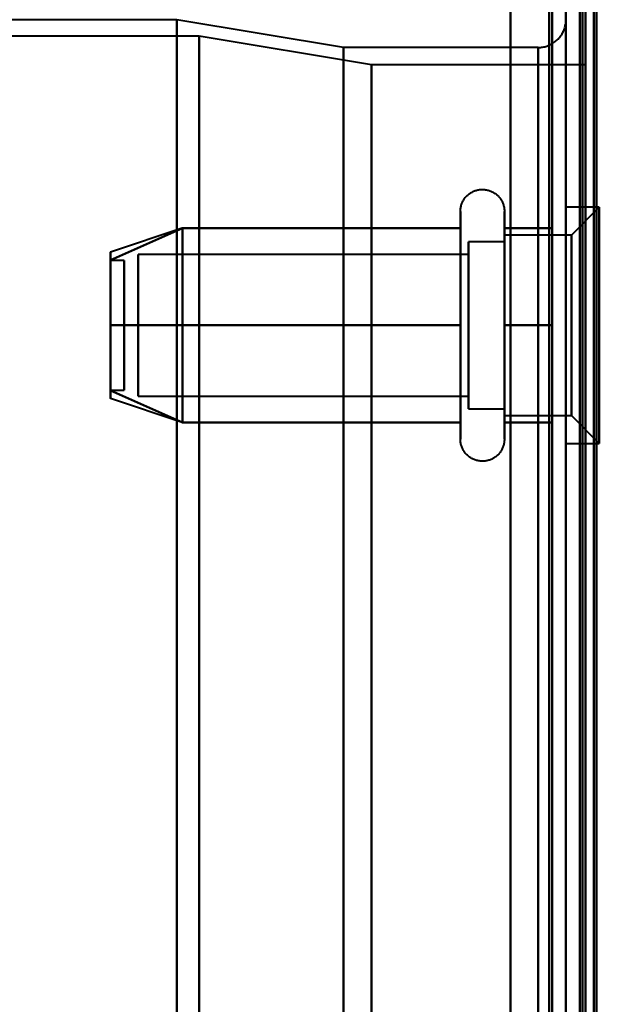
# Model space of a CAD drawing. Header units: millimetres. Extents: x -1087 to 1688, y -120 to 1210.
# Tile 25 of 92: x -725 to -704, y 549 to 584. Entities that reach past the tile are written whole.
import ezdxf

# ---------------------------------------------------------------- set-up
doc = ezdxf.new("R2010")
doc.units = ezdxf.units.MM
doc.layers.add('G-IMPT', color=8, linetype='Continuous', lineweight=40)

# ---------------------------------------------------------------- blocks, each defined once
blk = doc.blocks.new('NEXA 2000 CALQUES_dwg-762145-Arrière')
at = {"layer": 'G-IMPT'}
for p, q in [((-705, 1102.772), (-705, 128.972)), ((-705, 129.472), (-705, 1102.272)), ((-705, 383.372), (-705, 599.372)), ((-705, 599.372), (-705, 383.372)), ((-704.3, 383.372), (-704.3, 599.372)), ((-704.3, 599.372), (-704.3, 383.372)), ((-719, 584.372), (-739.5, 584.372)), ((-713, 583.372), (-719, 584.372)), ((-719, 383.372), (-719, 584.372)), ((-719, 584.372), (-719, 383.372)), ((-705.5, 584.372), (-705.5, 383.372)), ((-705.5, 383.372), (-705.5, 584.372)), ((-705, 584.372), (-705, 383.372)), ((-705, 584.372), (-705, 182.372)), ((-705, 383.372), (-705, 584.372)), ((-718.198, 583.781), (-759.773, 583.781)), ((-711.99, 582.746), (-718.198, 583.781)), ((-718.198, 383.372), (-718.198, 583.781)), ((-718.198, 583.781), (-718.198, 383.372)), ((-706, 583.372), (-713, 583.372)), ((-713, 383.372), (-713, 583.372)), ((-713, 583.372), (-713, 383.372)), ((-706, 583.372), (-706, 383.372)), ((-706, 383.372), (-706, 583.372)), ((-706, 183.372), (-706, 583.372)), ((-704.3, 582.746), (-711.99, 582.746)), ((-711.99, 383.372), (-711.99, 582.746)), ((-711.99, 383.372), (-711.99, 582.746)), ((-711.99, 582.746), (-711.99, 383.372)), ((-711.99, 582.746), (-711.99, 383.372)), ((-704.3, 383.372), (-704.3, 582.746)), ((-704.3, 582.746), (-704.3, 183.998)), ((-704.3, 582.746), (-704.3, 183.998)), ((-708.796, 569.822), (-708.796, 577.472)), ((-708.796, 569.822), (-708.796, 577.472)), ((-707.215, 577.472), (-707.215, 569.822)), ((-707.215, 577.472), (-707.215, 569.822)), ((-703.8, 577.622), (-705, 577.622)), ((-703.8, 577.622), (-705, 577.622)), ((-705, 569.692), (-705, 577.622)), ((-705, 569.692), (-705, 577.622)), ((-705, 577.622), (-705, 569.692)), ((-705, 577.622), (-705, 569.692)), ((-703.8, 577.622), (-704.8, 576.622)), ((-703.8, 577.622), (-704.8, 576.622)), ((-703.8, 569.692), (-703.8, 577.622)), ((-703.8, 569.692), (-703.8, 577.622)), ((-703.8, 577.622), (-703.8, 569.692)), ((-703.8, 577.622), (-703.8, 569.692)), ((-708.796, 571.322), (-708.796, 576.923)), ((-708.796, 571.322), (-708.796, 576.923)), ((-707.215, 576.923), (-707.215, 571.322)), ((-707.215, 576.923), (-707.215, 571.322)), ((-705, 569.122), (-705, 577.053)), ((-705, 569.122), (-705, 577.053)), ((-705, 577.053), (-705, 569.122)), ((-705, 577.053), (-705, 569.122)), ((-703.8, 569.122), (-703.8, 577.053)), ((-703.8, 569.122), (-703.8, 577.053)), ((-703.8, 577.053), (-703.8, 569.122)), ((-703.8, 577.053), (-703.8, 569.122)), ((-718.811, 576.867), (-721.389, 576.008)), ((-718.811, 576.867), (-721.389, 576.008)), ((-704.8, 576.622), (-707.215, 576.622)), ((-704.8, 576.622), (-707.215, 576.622)), ((-707.215, 571.747), (-707.215, 576.622)), ((-707.215, 571.747), (-707.215, 576.622)), ((-707.215, 576.622), (-707.215, 570.558)), ((-707.215, 576.622), (-707.215, 570.558)), ((-704.8, 570.558), (-704.8, 576.622)), ((-704.8, 570.558), (-704.8, 576.622)), ((-704.8, 576.622), (-704.8, 570.558)), ((-704.8, 576.622), (-704.8, 570.558)), ((-707.215, 576.372), (-708.5, 576.372)), ((-707.215, 576.372), (-708.5, 576.372)), ((-708.5, 570.774), (-708.5, 576.372)), ((-708.5, 570.774), (-708.5, 576.372)), ((-708.5, 576.372), (-708.5, 571.872)), ((-708.5, 576.372), (-708.5, 571.872)), ((-707.215, 571.872), (-707.215, 576.372)), ((-707.215, 571.872), (-707.215, 576.372)), ((-707.215, 576.372), (-707.215, 571.872)), ((-707.215, 576.372), (-707.215, 571.872)), ((-708.5, 575.921), (-720.389, 575.921)), ((-708.5, 575.921), (-720.389, 575.921)), ((-720.389, 571.165), (-720.389, 575.921)), ((-720.389, 571.165), (-720.389, 575.921)), ((-720.389, 575.921), (-720.389, 571.165)), ((-720.389, 575.921), (-720.389, 571.165)), ((-708.5, 570.372), (-708.5, 575.97)), ((-708.5, 570.372), (-708.5, 575.97)), ((-708.5, 571.165), (-708.5, 575.921)), ((-708.5, 571.165), (-708.5, 575.921)), ((-708.5, 575.921), (-708.5, 571.165)), ((-708.5, 575.921), (-708.5, 571.165)), ((-707.215, 576.187), (-707.215, 571.747)), ((-707.215, 576.187), (-707.215, 571.747)), ((-704.8, 570.122), (-704.8, 576.187)), ((-704.8, 570.122), (-704.8, 576.187)), ((-704.8, 576.187), (-704.8, 570.122)), ((-704.8, 576.187), (-704.8, 570.122)), ((-720.889, 575.702), (-721.389, 575.702)), ((-720.889, 575.702), (-721.389, 575.702)), ((-721.389, 575.702), (-721.389, 571.054)), ((-721.389, 575.702), (-721.389, 571.054)), ((-721.389, 571.054), (-721.389, 575.702)), ((-721.389, 571.054), (-721.389, 575.702)), ((-721.389, 575.691), (-721.389, 571.042)), ((-721.389, 575.691), (-721.389, 571.042)), ((-721.389, 571.042), (-721.389, 575.691)), ((-721.389, 571.042), (-721.389, 575.691)), ((-720.889, 575.702), (-720.889, 571.054)), ((-720.889, 575.702), (-720.889, 571.054)), ((-720.889, 571.054), (-720.889, 575.702)), ((-720.889, 571.054), (-720.889, 575.702)), ((-720.889, 575.691), (-720.889, 571.042)), ((-720.889, 575.691), (-720.889, 571.042)), ((-720.889, 571.042), (-720.889, 575.691)), ((-720.889, 571.042), (-720.889, 575.691)), ((-720.389, 570.824), (-720.389, 575.579)), ((-720.389, 570.824), (-720.389, 575.579)), ((-720.389, 575.579), (-720.389, 570.824)), ((-720.389, 575.579), (-720.389, 570.824)), ((-708.5, 570.824), (-708.5, 575.579)), ((-708.5, 570.824), (-708.5, 575.579)), ((-708.5, 575.579), (-708.5, 570.824)), ((-708.5, 575.579), (-708.5, 570.824)), ((-708.5, 574.872), (-708.5, 570.774)), ((-708.5, 574.872), (-708.5, 570.774)), ((-707.215, 570.122), (-707.215, 574.997)), ((-707.215, 570.122), (-707.215, 574.997)), ((-707.215, 570.372), (-707.215, 574.872)), ((-707.215, 570.372), (-707.215, 574.872)), ((-707.215, 574.872), (-707.215, 570.372)), ((-707.215, 574.872), (-707.215, 570.372)), ((-708.5, 571.872), (-708.5, 570.372)), ((-708.5, 571.872), (-708.5, 570.372)), ((-707.215, 571.747), (-707.215, 570.122)), ((-707.215, 571.747), (-707.215, 570.122)), ((-708.796, 569.272), (-708.796, 571.322)), ((-708.796, 569.272), (-708.796, 571.322)), ((-707.215, 571.322), (-707.215, 569.272)), ((-707.215, 571.322), (-707.215, 569.272)), ((-721.389, 571.042), (-720.889, 571.042)), ((-721.389, 571.042), (-720.889, 571.042)), ((-718.811, 569.877), (-721.389, 570.737)), ((-718.811, 569.877), (-721.389, 570.737)), ((-720.389, 570.824), (-708.5, 570.824)), ((-720.389, 570.824), (-708.5, 570.824)), ((-708.5, 570.372), (-707.215, 570.372)), ((-708.5, 570.372), (-707.215, 570.372)), ((-707.215, 570.122), (-704.8, 570.122)), ((-707.215, 570.122), (-704.8, 570.122)), ((-704.8, 570.122), (-703.8, 569.122)), ((-704.8, 570.122), (-703.8, 569.122)), ((-705, 569.122), (-703.8, 569.122)), ((-705, 569.122), (-703.8, 569.122))]:
    blk.add_line(p, q, dxfattribs=at)
at = {"layer": 'G-IMPT', "flags": 128}
for points in [[(-707, 1102.772), (-707, 859.322), (-707, 615.872), (-707, 372.422), (-707, 128.972)], [(-707, 128.972), (-707, 372.422), (-707, 615.872), (-707, 859.322), (-707, 1102.772)], [(-707, 128.972), (-707, 372.422), (-707, 615.872), (-707, 859.322), (-707, 1102.772)], [(-707, 1102.772), (-707, 859.322), (-707, 615.872), (-707, 372.422), (-707, 128.972)], [(-705, 1102.772), (-705, 859.322), (-705, 615.872), (-705, 372.422), (-705, 128.972)], [(-705, 128.972), (-705, 372.422), (-705, 615.872), (-705, 859.322), (-705, 1102.772)], [(-704.5, 1102.772), (-704.5, 859.322), (-704.5, 615.872), (-704.5, 372.422), (-704.5, 128.972)], [(-704.4, 128.972), (-704.4, 372.422), (-704.4, 615.872), (-704.4, 859.322), (-704.4, 1102.772)], [(-704.4, 1102.772), (-704.4, 859.322), (-704.4, 615.872), (-704.4, 372.422), (-704.4, 128.972)], [(-704.4, 128.972), (-704.4, 372.422), (-704.4, 615.872), (-704.4, 859.322), (-704.4, 1102.772)], [(-707, 1102.272), (-707, 859.072), (-707, 615.872), (-707, 372.672), (-707, 129.472)], [(-707, 129.472), (-707, 372.672), (-707, 615.872), (-707, 859.072), (-707, 1102.272)], [(-707, 1102.272), (-707, 859.072), (-707, 615.872), (-707, 372.672), (-707, 129.472)], [(-707, 129.472), (-707, 372.672), (-707, 615.872), (-707, 859.072), (-707, 1102.272)], [(-705.6, 129.472), (-705.6, 372.672), (-705.6, 615.872), (-705.6, 859.072), (-705.6, 1102.272)], [(-705.6, 1102.272), (-705.6, 859.072), (-705.6, 615.872), (-705.6, 372.672), (-705.6, 129.472)], [(-705.6, 1102.272), (-705.6, 859.072), (-705.6, 615.872), (-705.6, 372.672), (-705.6, 129.472)], [(-705.6, 129.472), (-705.6, 372.672), (-705.6, 615.872), (-705.6, 859.072), (-705.6, 1102.272)], [(-705.6, 1102.272), (-705.6, 859.072), (-705.6, 615.872), (-705.6, 372.672), (-705.6, 129.472)], [(-705.6, 129.472), (-705.6, 372.672), (-705.6, 615.872), (-705.6, 859.072), (-705.6, 1102.272)], [(-705.5, 129.472), (-705.5, 372.672), (-705.5, 615.872), (-705.5, 859.072), (-705.5, 1102.272)], [(-705.5, 1102.272), (-705.5, 859.072), (-705.5, 615.872), (-705.5, 372.672), (-705.5, 129.472)], [(-705, 129.472), (-705, 372.672), (-705, 615.872), (-705, 859.072), (-705, 1102.272)], [(-705, 1102.272), (-705, 859.072), (-705, 615.872), (-705, 372.672), (-705, 129.472)], [(-705, 129.472), (-705, 372.672), (-705, 615.872), (-705, 859.072), (-705, 1102.272)], [(-705, 1102.272), (-705, 867.047), (-705, 631.822), (-705, 396.597), (-705, 161.372)], [(-705, 161.372), (-705, 396.597), (-705, 631.822), (-705, 867.047), (-705, 1102.272)], [(-705, 1102.272), (-705, 859.072), (-705, 615.872), (-705, 372.672), (-705, 129.472)], [(-704.5, 129.472), (-704.5, 372.672), (-704.5, 615.872), (-704.5, 859.072), (-704.5, 1102.272)], [(-704.5, 1102.272), (-704.5, 859.072), (-704.5, 615.872), (-704.5, 372.672), (-704.5, 129.472)], [(-704.5, 129.472), (-704.5, 372.672), (-704.5, 615.872), (-704.5, 859.072), (-704.5, 1102.272)], [(-704.5, 1102.272), (-704.5, 859.072), (-704.5, 615.872), (-704.5, 372.672), (-704.5, 129.472)], [(-704.5, 129.472), (-704.5, 372.672), (-704.5, 615.872), (-704.5, 859.072), (-704.5, 1102.272)], [(-704.5, 1102.272), (-704.5, 859.072), (-704.5, 615.872), (-704.5, 372.672), (-704.5, 129.472)], [(-704, 1102.372), (-704, 859.122), (-704, 615.872), (-704, 372.622), (-704, 129.372)], [(-704, 129.372), (-704, 372.622), (-704, 615.872), (-704, 859.122), (-704, 1102.372)], [(-704, 1102.272), (-704, 859.072), (-704, 615.872), (-704, 372.672), (-704, 129.472)], [(-704, 129.472), (-704, 372.672), (-704, 615.872), (-704, 859.072), (-704, 1102.272)], [(-703.9, 161.372), (-703.9, 396.597), (-703.9, 631.822), (-703.9, 867.047), (-703.9, 1102.272)], [(-703.9, 1102.272), (-703.9, 867.047), (-703.9, 631.822), (-703.9, 396.597), (-703.9, 161.372)], [(-706, 583.372), (-705.96, 583.373), (-705.92, 583.376), (-705.88, 583.379), (-705.841, 583.385), (-705.801, 583.392), (-705.762, 583.401), (-705.724, 583.411), (-705.685, 583.423), (-705.648, 583.436), (-705.611, 583.451), (-705.574, 583.468), (-705.538, 583.485), (-705.503, 583.504), (-705.469, 583.525), (-705.435, 583.547), (-705.403, 583.57), (-705.371, 583.595), (-705.341, 583.62), (-705.311, 583.647), (-705.283, 583.676), (-705.255, 583.705), (-705.229, 583.735), (-705.204, 583.766), (-705.181, 583.799), (-705.159, 583.832), (-705.138, 583.866), (-705.118, 583.901), (-705.1, 583.937), (-705.083, 583.973), (-705.068, 584.01), (-705.054, 584.048), (-705.042, 584.086), (-705.031, 584.124), (-705.022, 584.163), (-705.015, 584.202), (-705.009, 584.242), (-705.004, 584.282), (-705.001, 584.322), (-705, 584.362), (-705, 584.372)], [(-708.796, 577.472), (-708.795, 577.504), (-708.793, 577.535), (-708.79, 577.567), (-708.786, 577.598), (-708.78, 577.629), (-708.773, 577.66), (-708.765, 577.691), (-708.756, 577.721), (-708.745, 577.751), (-708.733, 577.78), (-708.72, 577.809), (-708.706, 577.837), (-708.691, 577.865), (-708.675, 577.892), (-708.658, 577.919), (-708.639, 577.944), (-708.62, 577.969), (-708.6, 577.993), (-708.578, 578.017), (-708.556, 578.039), (-708.533, 578.061), (-708.509, 578.082), (-708.484, 578.101), (-708.459, 578.12), (-708.432, 578.137), (-708.405, 578.154), (-708.378, 578.169), (-708.35, 578.184), (-708.321, 578.197), (-708.292, 578.209), (-708.262, 578.22), (-708.232, 578.23), (-708.201, 578.238), (-708.171, 578.245), (-708.14, 578.251), (-708.108, 578.256), (-708.077, 578.259), (-708.045, 578.262), (-708.014, 578.263), (-707.982, 578.262), (-707.951, 578.261), (-707.919, 578.258), (-707.888, 578.254), (-707.857, 578.249), (-707.826, 578.242), (-707.795, 578.234), (-707.765, 578.225), (-707.735, 578.215), (-707.705, 578.204), (-707.676, 578.191), (-707.648, 578.177), (-707.62, 578.162), (-707.593, 578.146), (-707.566, 578.129), (-707.54, 578.111), (-707.515, 578.092), (-707.491, 578.072), (-707.467, 578.051), (-707.444, 578.029), (-707.422, 578.006), (-707.402, 577.982), (-707.382, 577.958), (-707.363, 577.933), (-707.345, 577.907), (-707.328, 577.88), (-707.312, 577.852), (-707.298, 577.824), (-707.284, 577.796), (-707.272, 577.767), (-707.261, 577.737), (-707.251, 577.707), (-707.242, 577.677), (-707.234, 577.646), (-707.228, 577.615), (-707.223, 577.584), (-707.219, 577.552), (-707.216, 577.521), (-707.215, 577.489), (-707.215, 577.472)], [(-708.796, 577.472), (-708.795, 577.504), (-708.793, 577.535), (-708.79, 577.567), (-708.786, 577.598), (-708.78, 577.629), (-708.773, 577.66), (-708.765, 577.691), (-708.756, 577.721), (-708.745, 577.751), (-708.733, 577.78), (-708.72, 577.809), (-708.706, 577.837), (-708.691, 577.865), (-708.675, 577.892), (-708.658, 577.919), (-708.639, 577.944), (-708.62, 577.969), (-708.6, 577.993), (-708.578, 578.017), (-708.556, 578.039), (-708.533, 578.061), (-708.509, 578.082), (-708.484, 578.101), (-708.459, 578.12), (-708.432, 578.137), (-708.405, 578.154), (-708.378, 578.169), (-708.35, 578.184), (-708.321, 578.197), (-708.292, 578.209), (-708.262, 578.22), (-708.232, 578.23), (-708.201, 578.238), (-708.171, 578.245), (-708.14, 578.251), (-708.108, 578.256), (-708.077, 578.259), (-708.045, 578.262), (-708.014, 578.263), (-707.982, 578.262), (-707.951, 578.261), (-707.919, 578.258), (-707.888, 578.254), (-707.857, 578.249), (-707.826, 578.242), (-707.795, 578.234), (-707.765, 578.225), (-707.735, 578.215), (-707.705, 578.204), (-707.676, 578.191), (-707.648, 578.177), (-707.62, 578.162), (-707.593, 578.146), (-707.566, 578.129), (-707.54, 578.111), (-707.515, 578.092), (-707.491, 578.072), (-707.467, 578.051), (-707.444, 578.029), (-707.422, 578.006), (-707.402, 577.982), (-707.382, 577.958), (-707.363, 577.933), (-707.345, 577.907), (-707.328, 577.88), (-707.312, 577.852), (-707.298, 577.824), (-707.284, 577.796), (-707.272, 577.767), (-707.261, 577.737), (-707.251, 577.707), (-707.242, 577.677), (-707.234, 577.646), (-707.228, 577.615), (-707.223, 577.584), (-707.219, 577.552), (-707.216, 577.521), (-707.215, 577.489), (-707.215, 577.472)], [(-708.796, 577.472), (-708.796, 577.469), (-708.796, 577.459), (-708.796, 577.443), (-708.796, 577.42), (-708.796, 577.391), (-708.796, 577.355), (-708.796, 577.313), (-708.796, 577.264), (-708.796, 577.209), (-708.796, 577.149), (-708.796, 577.082), (-708.796, 577.009), (-708.796, 576.93), (-708.796, 576.923)], [(-708.796, 569.822), (-708.796, 569.906), (-708.796, 569.997), (-708.796, 570.093), (-708.796, 570.194), (-708.796, 570.3), (-708.796, 570.411), (-708.796, 570.526), (-708.796, 570.647), (-708.796, 570.771), (-708.796, 570.9), (-708.796, 571.033), (-708.796, 571.169), (-708.796, 571.31), (-708.796, 571.453), (-708.796, 571.599), (-708.796, 571.749), (-708.796, 571.9), (-708.796, 572.055), (-708.796, 572.211), (-708.796, 572.369), (-708.796, 572.529), (-708.796, 572.69), (-708.796, 572.852), (-708.796, 573.015), (-708.796, 573.179), (-708.796, 573.343), (-708.796, 573.507), (-708.796, 573.671), (-708.796, 573.834), (-708.796, 573.996), (-708.796, 574.158), (-708.796, 574.318), (-708.796, 574.477), (-708.796, 574.634), (-708.796, 574.789), (-708.796, 574.942), (-708.796, 575.092), (-708.796, 575.239), (-708.796, 575.384), (-708.796, 575.525), (-708.796, 575.663), (-708.796, 575.797), (-708.796, 575.927), (-708.796, 576.054), (-708.796, 576.175), (-708.796, 576.293), (-708.796, 576.406), (-708.796, 576.513), (-708.796, 576.616), (-708.796, 576.714), (-708.796, 576.806), (-708.796, 576.893), (-708.796, 576.974), (-708.796, 577.05), (-708.796, 577.119), (-708.796, 577.183), (-708.796, 577.24), (-708.796, 577.292), (-708.796, 577.337), (-708.796, 577.375), (-708.796, 577.408), (-708.796, 577.433), (-708.796, 577.453), (-708.796, 577.465), (-708.796, 577.472), (-708.796, 577.472)], [(-708.796, 577.472), (-708.796, 577.469), (-708.796, 577.459), (-708.796, 577.443), (-708.796, 577.42), (-708.796, 577.391), (-708.796, 577.355), (-708.796, 577.313), (-708.796, 577.264), (-708.796, 577.209), (-708.796, 577.149), (-708.796, 577.082), (-708.796, 577.009), (-708.796, 576.93), (-708.796, 576.923)], [(-708.796, 569.822), (-708.796, 569.906), (-708.796, 569.997), (-708.796, 570.093), (-708.796, 570.194), (-708.796, 570.3), (-708.796, 570.411), (-708.796, 570.526), (-708.796, 570.647), (-708.796, 570.771), (-708.796, 570.9), (-708.796, 571.033), (-708.796, 571.169), (-708.796, 571.31), (-708.796, 571.453), (-708.796, 571.599), (-708.796, 571.749), (-708.796, 571.9), (-708.796, 572.055), (-708.796, 572.211), (-708.796, 572.369), (-708.796, 572.529), (-708.796, 572.69), (-708.796, 572.852), (-708.796, 573.015), (-708.796, 573.179), (-708.796, 573.343), (-708.796, 573.507), (-708.796, 573.671), (-708.796, 573.834), (-708.796, 573.996), (-708.796, 574.158), (-708.796, 574.318), (-708.796, 574.477), (-708.796, 574.634), (-708.796, 574.789), (-708.796, 574.942), (-708.796, 575.092), (-708.796, 575.239), (-708.796, 575.384), (-708.796, 575.525), (-708.796, 575.663), (-708.796, 575.797), (-708.796, 575.927), (-708.796, 576.054), (-708.796, 576.175), (-708.796, 576.293), (-708.796, 576.406), (-708.796, 576.513), (-708.796, 576.616), (-708.796, 576.714), (-708.796, 576.806), (-708.796, 576.893), (-708.796, 576.974), (-708.796, 577.05), (-708.796, 577.119), (-708.796, 577.183), (-708.796, 577.24), (-708.796, 577.292), (-708.796, 577.337), (-708.796, 577.375), (-708.796, 577.408), (-708.796, 577.433), (-708.796, 577.453), (-708.796, 577.465), (-708.796, 577.472), (-708.796, 577.472)], [(-707.215, 577.472), (-707.215, 577.469), (-707.215, 577.459), (-707.215, 577.443), (-707.215, 577.42), (-707.215, 577.391), (-707.215, 577.355), (-707.215, 577.313), (-707.215, 577.264), (-707.215, 577.209), (-707.215, 577.149), (-707.215, 577.082), (-707.215, 577.009), (-707.215, 576.93), (-707.215, 576.846), (-707.215, 576.756), (-707.215, 576.661), (-707.215, 576.56), (-707.215, 576.455), (-707.215, 576.344), (-707.215, 576.229), (-707.215, 576.109), (-707.215, 575.985), (-707.215, 575.856), (-707.215, 575.724), (-707.215, 575.588), (-707.215, 575.448), (-707.215, 575.305), (-707.215, 575.159), (-707.215, 575.01), (-707.215, 574.858), (-707.215, 574.704), (-707.215, 574.548), (-707.215, 574.39), (-707.215, 574.23), (-707.215, 574.069), (-707.215, 573.907), (-707.215, 573.744), (-707.215, 573.58), (-707.215, 573.417), (-707.215, 573.253), (-707.215, 573.089), (-707.215, 572.925), (-707.215, 572.763), (-707.215, 572.601), (-707.215, 572.441), (-707.215, 572.282), (-707.215, 572.125), (-707.215, 571.969), (-707.215, 571.817), (-707.215, 571.666), (-707.215, 571.518), (-707.215, 571.374), (-707.215, 571.232), (-707.215, 571.094), (-707.215, 570.959), (-707.215, 570.829), (-707.215, 570.702), (-707.215, 570.58), (-707.215, 570.462), (-707.215, 570.349), (-707.215, 570.241), (-707.215, 570.137), (-707.215, 570.039), (-707.215, 569.946), (-707.215, 569.859), (-707.215, 569.822)], [(-707.215, 576.923), (-707.215, 577.002), (-707.215, 577.075), (-707.215, 577.143), (-707.215, 577.204), (-707.215, 577.26), (-707.215, 577.309), (-707.215, 577.351), (-707.215, 577.388), (-707.215, 577.418), (-707.215, 577.441), (-707.215, 577.458), (-707.215, 577.468), (-707.215, 577.472)], [(-707.215, 577.472), (-707.215, 577.469), (-707.215, 577.459), (-707.215, 577.443), (-707.215, 577.42), (-707.215, 577.391), (-707.215, 577.355), (-707.215, 577.313), (-707.215, 577.264), (-707.215, 577.209), (-707.215, 577.149), (-707.215, 577.082), (-707.215, 577.009), (-707.215, 576.93), (-707.215, 576.846), (-707.215, 576.756), (-707.215, 576.661), (-707.215, 576.56), (-707.215, 576.455), (-707.215, 576.344), (-707.215, 576.229), (-707.215, 576.109), (-707.215, 575.985), (-707.215, 575.856), (-707.215, 575.724), (-707.215, 575.588), (-707.215, 575.448), (-707.215, 575.305), (-707.215, 575.159), (-707.215, 575.01), (-707.215, 574.858), (-707.215, 574.704), (-707.215, 574.548), (-707.215, 574.39), (-707.215, 574.23), (-707.215, 574.069), (-707.215, 573.907), (-707.215, 573.744), (-707.215, 573.58), (-707.215, 573.417), (-707.215, 573.253), (-707.215, 573.089), (-707.215, 572.925), (-707.215, 572.763), (-707.215, 572.601), (-707.215, 572.441), (-707.215, 572.282), (-707.215, 572.125), (-707.215, 571.969), (-707.215, 571.817), (-707.215, 571.666), (-707.215, 571.518), (-707.215, 571.374), (-707.215, 571.232), (-707.215, 571.094), (-707.215, 570.959), (-707.215, 570.829), (-707.215, 570.702), (-707.215, 570.58), (-707.215, 570.462), (-707.215, 570.349), (-707.215, 570.241), (-707.215, 570.137), (-707.215, 570.039), (-707.215, 569.946), (-707.215, 569.859), (-707.215, 569.822)], [(-707.215, 576.923), (-707.215, 577.002), (-707.215, 577.075), (-707.215, 577.143), (-707.215, 577.204), (-707.215, 577.26), (-707.215, 577.309), (-707.215, 577.351), (-707.215, 577.388), (-707.215, 577.418), (-707.215, 577.441), (-707.215, 577.458), (-707.215, 577.468), (-707.215, 577.472)], [(-708.796, 576.923), (-708.796, 576.838), (-708.796, 576.748), (-708.796, 576.652), (-708.796, 576.551), (-708.796, 576.445), (-708.796, 576.334), (-708.796, 576.218), (-708.796, 576.098), (-708.796, 575.973), (-708.796, 575.844), (-708.796, 575.712), (-708.796, 575.575), (-708.796, 575.435), (-708.796, 575.292), (-708.796, 575.145), (-708.796, 574.996), (-708.796, 574.844), (-708.796, 574.69), (-708.796, 574.534), (-708.796, 574.376), (-708.796, 574.216), (-708.796, 574.055), (-708.796, 573.892), (-708.796, 573.729), (-708.796, 573.566), (-708.796, 573.402), (-708.796, 573.238), (-708.796, 573.074), (-708.796, 572.911), (-708.796, 572.748), (-708.796, 572.587), (-708.796, 572.426), (-708.796, 572.268), (-708.796, 572.111), (-708.796, 571.956), (-708.796, 571.803), (-708.796, 571.653), (-708.796, 571.505), (-708.796, 571.361), (-708.796, 571.219), (-708.796, 571.082), (-708.796, 570.948), (-708.796, 570.817), (-708.796, 570.691), (-708.796, 570.569), (-708.796, 570.452), (-708.796, 570.339), (-708.796, 570.231), (-708.796, 570.128), (-708.796, 570.031), (-708.796, 569.938), (-708.796, 569.851), (-708.796, 569.77), (-708.796, 569.695), (-708.796, 569.625), (-708.796, 569.562), (-708.796, 569.504), (-708.796, 569.453), (-708.796, 569.408), (-708.796, 569.369), (-708.796, 569.337), (-708.796, 569.311), (-708.796, 569.292), (-708.796, 569.279), (-708.796, 569.273), (-708.796, 569.272)], [(-708.796, 576.923), (-708.796, 576.838), (-708.796, 576.748), (-708.796, 576.652), (-708.796, 576.551), (-708.796, 576.445), (-708.796, 576.334), (-708.796, 576.218), (-708.796, 576.098), (-708.796, 575.973), (-708.796, 575.844), (-708.796, 575.712), (-708.796, 575.575), (-708.796, 575.435), (-708.796, 575.292), (-708.796, 575.145), (-708.796, 574.996), (-708.796, 574.844), (-708.796, 574.69), (-708.796, 574.534), (-708.796, 574.376), (-708.796, 574.216), (-708.796, 574.055), (-708.796, 573.892), (-708.796, 573.729), (-708.796, 573.566), (-708.796, 573.402), (-708.796, 573.238), (-708.796, 573.074), (-708.796, 572.911), (-708.796, 572.748), (-708.796, 572.587), (-708.796, 572.426), (-708.796, 572.268), (-708.796, 572.111), (-708.796, 571.956), (-708.796, 571.803), (-708.796, 571.653), (-708.796, 571.505), (-708.796, 571.361), (-708.796, 571.219), (-708.796, 571.082), (-708.796, 570.948), (-708.796, 570.817), (-708.796, 570.691), (-708.796, 570.569), (-708.796, 570.452), (-708.796, 570.339), (-708.796, 570.231), (-708.796, 570.128), (-708.796, 570.031), (-708.796, 569.938), (-708.796, 569.851), (-708.796, 569.77), (-708.796, 569.695), (-708.796, 569.625), (-708.796, 569.562), (-708.796, 569.504), (-708.796, 569.453), (-708.796, 569.408), (-708.796, 569.369), (-708.796, 569.337), (-708.796, 569.311), (-708.796, 569.292), (-708.796, 569.279), (-708.796, 569.273), (-708.796, 569.272)], [(-707.215, 569.272), (-707.215, 569.276), (-707.215, 569.285), (-707.215, 569.302), (-707.215, 569.325), (-707.215, 569.354), (-707.215, 569.39), (-707.215, 569.432), (-707.215, 569.48), (-707.215, 569.535), (-707.215, 569.596), (-707.215, 569.663), (-707.215, 569.736), (-707.215, 569.814), (-707.215, 569.899), (-707.215, 569.988), (-707.215, 570.084), (-707.215, 570.184), (-707.215, 570.29), (-707.215, 570.4), (-707.215, 570.516), (-707.215, 570.636), (-707.215, 570.76), (-707.215, 570.888), (-707.215, 571.021), (-707.215, 571.157), (-707.215, 571.297), (-707.215, 571.44), (-707.215, 571.586), (-707.215, 571.735), (-707.215, 571.887), (-707.215, 572.041), (-707.215, 572.197), (-707.215, 572.355), (-707.215, 572.514), (-707.215, 572.675), (-707.215, 572.838), (-707.215, 573.001), (-707.215, 573.164), (-707.215, 573.328), (-707.215, 573.492), (-707.215, 573.656), (-707.215, 573.819), (-707.215, 573.982), (-707.215, 574.143), (-707.215, 574.304), (-707.215, 574.463), (-707.215, 574.62), (-707.215, 574.775), (-707.215, 574.928), (-707.215, 575.079), (-707.215, 575.226), (-707.215, 575.371), (-707.215, 575.513), (-707.215, 575.651), (-707.215, 575.785), (-707.215, 575.916), (-707.215, 576.042), (-707.215, 576.165), (-707.215, 576.282), (-707.215, 576.396), (-707.215, 576.504), (-707.215, 576.607), (-707.215, 576.705), (-707.215, 576.798), (-707.215, 576.886), (-707.215, 576.923)], [(-707.215, 569.272), (-707.215, 569.276), (-707.215, 569.285), (-707.215, 569.302), (-707.215, 569.325), (-707.215, 569.354), (-707.215, 569.39), (-707.215, 569.432), (-707.215, 569.48), (-707.215, 569.535), (-707.215, 569.596), (-707.215, 569.663), (-707.215, 569.736), (-707.215, 569.814), (-707.215, 569.899), (-707.215, 569.988), (-707.215, 570.084), (-707.215, 570.184), (-707.215, 570.29), (-707.215, 570.4), (-707.215, 570.516), (-707.215, 570.636), (-707.215, 570.76), (-707.215, 570.888), (-707.215, 571.021), (-707.215, 571.157), (-707.215, 571.297), (-707.215, 571.44), (-707.215, 571.586), (-707.215, 571.735), (-707.215, 571.887), (-707.215, 572.041), (-707.215, 572.197), (-707.215, 572.355), (-707.215, 572.514), (-707.215, 572.675), (-707.215, 572.838), (-707.215, 573.001), (-707.215, 573.164), (-707.215, 573.328), (-707.215, 573.492), (-707.215, 573.656), (-707.215, 573.819), (-707.215, 573.982), (-707.215, 574.143), (-707.215, 574.304), (-707.215, 574.463), (-707.215, 574.62), (-707.215, 574.775), (-707.215, 574.928), (-707.215, 575.079), (-707.215, 575.226), (-707.215, 575.371), (-707.215, 575.513), (-707.215, 575.651), (-707.215, 575.785), (-707.215, 575.916), (-707.215, 576.042), (-707.215, 576.165), (-707.215, 576.282), (-707.215, 576.396), (-707.215, 576.504), (-707.215, 576.607), (-707.215, 576.705), (-707.215, 576.798), (-707.215, 576.886), (-707.215, 576.923)], [(-718.796, 576.872), (-719.444, 576.584), (-720.092, 576.295), (-720.741, 576.007), (-721.389, 575.718)], [(-721.389, 575.718), (-720.741, 576.007), (-720.092, 576.295), (-719.444, 576.584), (-718.796, 576.872)], [(-718.796, 576.872), (-719.444, 576.584), (-720.092, 576.295), (-720.741, 576.007), (-721.389, 575.718)], [(-721.389, 575.718), (-720.741, 576.007), (-720.092, 576.295), (-719.444, 576.584), (-718.796, 576.872)], [(-718.796, 576.872), (-719.444, 576.584), (-720.092, 576.295), (-720.741, 576.007), (-721.389, 575.718)], [(-721.389, 575.718), (-720.741, 576.007), (-720.092, 576.295), (-719.444, 576.584), (-718.796, 576.872)], [(-718.796, 576.872), (-719.444, 576.584), (-720.092, 576.295), (-720.741, 576.007), (-721.389, 575.718)], [(-721.389, 575.718), (-720.741, 576.007), (-720.092, 576.295), (-719.444, 576.584), (-718.796, 576.872)], [(-718.796, 573.372), (-718.796, 574.247), (-718.796, 575.122), (-718.796, 575.997), (-718.796, 576.872)], [(-718.796, 576.872), (-718.796, 575.997), (-718.796, 575.122), (-718.796, 574.247), (-718.796, 573.372)], [(-718.796, 573.372), (-718.796, 574.247), (-718.796, 575.122), (-718.796, 575.997), (-718.796, 576.872)], [(-718.796, 576.872), (-718.796, 575.997), (-718.796, 575.122), (-718.796, 574.247), (-718.796, 573.372)], [(-718.796, 576.872), (-718.796, 575.997), (-718.796, 575.122), (-718.796, 574.247), (-718.796, 573.372)], [(-708.796, 576.872), (-711.296, 576.872), (-713.796, 576.872), (-716.296, 576.872), (-718.796, 576.872)], [(-718.796, 576.872), (-716.296, 576.872), (-713.796, 576.872), (-711.296, 576.872), (-708.796, 576.872)], [(-708.796, 576.872), (-711.296, 576.872), (-713.796, 576.872), (-716.296, 576.872), (-718.796, 576.872)], [(-718.796, 573.372), (-718.796, 574.247), (-718.796, 575.122), (-718.796, 575.997), (-718.796, 576.872)], [(-718.796, 576.872), (-716.296, 576.872), (-713.796, 576.872), (-711.296, 576.872), (-708.796, 576.872)], [(-718.796, 576.872), (-718.796, 575.997), (-718.796, 575.122), (-718.796, 574.247), (-718.796, 573.372)], [(-708.796, 576.872), (-711.296, 576.872), (-713.796, 576.872), (-716.296, 576.872), (-718.796, 576.872)], [(-718.796, 576.872), (-716.296, 576.872), (-713.796, 576.872), (-711.296, 576.872), (-708.796, 576.872)], [(-708.796, 576.872), (-711.296, 576.872), (-713.796, 576.872), (-716.296, 576.872), (-718.796, 576.872)], [(-718.796, 573.372), (-718.796, 574.247), (-718.796, 575.122), (-718.796, 575.997), (-718.796, 576.872)], [(-718.796, 576.872), (-716.296, 576.872), (-713.796, 576.872), (-711.296, 576.872), (-708.796, 576.872)], [(-708.796, 573.372), (-708.796, 574.247), (-708.796, 575.122), (-708.796, 575.997), (-708.796, 576.872)], [(-708.796, 576.872), (-708.796, 575.997), (-708.796, 575.122), (-708.796, 574.247), (-708.796, 573.372)], [(-708.796, 573.372), (-708.796, 574.247), (-708.796, 575.122), (-708.796, 575.997), (-708.796, 576.872)], [(-708.796, 576.872), (-708.796, 575.997), (-708.796, 575.122), (-708.796, 574.247), (-708.796, 573.372)], [(-705.5, 576.872), (-705.929, 576.872), (-706.357, 576.872), (-706.786, 576.872), (-707.215, 576.872)], [(-707.215, 576.872), (-707.215, 575.997), (-707.215, 575.122), (-707.215, 574.247), (-707.215, 573.372)], [(-705.5, 576.872), (-705.929, 576.872), (-706.357, 576.872), (-706.786, 576.872), (-707.215, 576.872)], [(-707.215, 576.872), (-706.786, 576.872), (-706.357, 576.872), (-705.929, 576.872), (-705.5, 576.872)], [(-707.215, 573.372), (-707.215, 574.247), (-707.215, 575.122), (-707.215, 575.997), (-707.215, 576.872)], [(-707.215, 576.872), (-706.786, 576.872), (-706.357, 576.872), (-705.929, 576.872), (-705.5, 576.872)], [(-705.5, 576.872), (-705.929, 576.872), (-706.357, 576.872), (-706.786, 576.872), (-707.215, 576.872)], [(-707.215, 576.872), (-707.215, 575.997), (-707.215, 575.122), (-707.215, 574.247), (-707.215, 573.372)], [(-705.5, 576.872), (-705.929, 576.872), (-706.357, 576.872), (-706.786, 576.872), (-707.215, 576.872)], [(-707.215, 576.872), (-706.786, 576.872), (-706.357, 576.872), (-705.929, 576.872), (-705.5, 576.872)], [(-707.215, 573.372), (-707.215, 574.247), (-707.215, 575.122), (-707.215, 575.997), (-707.215, 576.872)], [(-707.215, 576.872), (-706.786, 576.872), (-706.357, 576.872), (-705.929, 576.872), (-705.5, 576.872)], [(-705.5, 573.372), (-705.5, 574.247), (-705.5, 575.122), (-705.5, 575.997), (-705.5, 576.872)], [(-705.5, 576.872), (-705.5, 575.997), (-705.5, 575.122), (-705.5, 574.247), (-705.5, 573.372)], [(-705.5, 573.372), (-705.5, 574.247), (-705.5, 575.122), (-705.5, 575.997), (-705.5, 576.872)], [(-705.5, 576.872), (-705.5, 575.997), (-705.5, 575.122), (-705.5, 574.247), (-705.5, 573.372)], [(-705.5, 573.372), (-705.5, 574.247), (-705.5, 575.122), (-705.5, 575.997), (-705.5, 576.872)], [(-705.5, 576.872), (-705.5, 575.997), (-705.5, 575.122), (-705.5, 574.247), (-705.5, 573.372)], [(-705.5, 573.372), (-705.5, 574.247), (-705.5, 575.122), (-705.5, 575.997), (-705.5, 576.872)], [(-705.5, 576.872), (-705.5, 575.997), (-705.5, 575.122), (-705.5, 574.247), (-705.5, 573.372)], [(-721.389, 573.372), (-720.741, 573.372), (-720.092, 573.372), (-719.444, 573.372), (-718.796, 573.372)], [(-718.796, 573.372), (-719.444, 573.372), (-720.092, 573.372), (-720.741, 573.372), (-721.389, 573.372)], [(-721.389, 573.372), (-720.741, 573.372), (-720.092, 573.372), (-719.444, 573.372), (-718.796, 573.372)], [(-718.796, 573.372), (-719.444, 573.372), (-720.092, 573.372), (-720.741, 573.372), (-721.389, 573.372)], [(-721.389, 573.372), (-720.741, 573.372), (-720.092, 573.372), (-719.444, 573.372), (-718.796, 573.372)], [(-718.796, 573.372), (-719.444, 573.372), (-720.092, 573.372), (-720.741, 573.372), (-721.389, 573.372)], [(-721.389, 573.372), (-720.741, 573.372), (-720.092, 573.372), (-719.444, 573.372), (-718.796, 573.372)], [(-718.796, 573.372), (-719.444, 573.372), (-720.092, 573.372), (-720.741, 573.372), (-721.389, 573.372)], [(-718.796, 573.372), (-718.796, 572.497), (-718.796, 571.622), (-718.796, 570.747), (-718.796, 569.872)], [(-718.796, 569.872), (-718.796, 570.747), (-718.796, 571.622), (-718.796, 572.497), (-718.796, 573.372)], [(-718.796, 573.372), (-718.796, 572.497), (-718.796, 571.622), (-718.796, 570.747), (-718.796, 569.872)], [(-718.796, 569.872), (-718.796, 570.747), (-718.796, 571.622), (-718.796, 572.497), (-718.796, 573.372)], [(-718.796, 569.872), (-718.796, 570.747), (-718.796, 571.622), (-718.796, 572.497), (-718.796, 573.372)], [(-718.796, 573.372), (-716.296, 573.372), (-713.796, 573.372), (-711.296, 573.372), (-708.796, 573.372)], [(-718.796, 573.372), (-718.796, 572.497), (-718.796, 571.622), (-718.796, 570.747), (-718.796, 569.872)], [(-708.796, 573.372), (-711.296, 573.372), (-713.796, 573.372), (-716.296, 573.372), (-718.796, 573.372)], [(-718.796, 573.372), (-716.296, 573.372), (-713.796, 573.372), (-711.296, 573.372), (-708.796, 573.372)], [(-708.796, 573.372), (-711.296, 573.372), (-713.796, 573.372), (-716.296, 573.372), (-718.796, 573.372)], [(-718.796, 569.872), (-718.796, 570.747), (-718.796, 571.622), (-718.796, 572.497), (-718.796, 573.372)], [(-718.796, 573.372), (-716.296, 573.372), (-713.796, 573.372), (-711.296, 573.372), (-708.796, 573.372)], [(-718.796, 573.372), (-718.796, 572.497), (-718.796, 571.622), (-718.796, 570.747), (-718.796, 569.872)], [(-708.796, 573.372), (-711.296, 573.372), (-713.796, 573.372), (-716.296, 573.372), (-718.796, 573.372)], [(-718.796, 573.372), (-716.296, 573.372), (-713.796, 573.372), (-711.296, 573.372), (-708.796, 573.372)], [(-708.796, 573.372), (-711.296, 573.372), (-713.796, 573.372), (-716.296, 573.372), (-718.796, 573.372)], [(-708.796, 573.372), (-708.796, 572.497), (-708.796, 571.622), (-708.796, 570.747), (-708.796, 569.872)], [(-708.796, 569.872), (-708.796, 570.747), (-708.796, 571.622), (-708.796, 572.497), (-708.796, 573.372)], [(-708.796, 573.372), (-708.796, 572.497), (-708.796, 571.622), (-708.796, 570.747), (-708.796, 569.872)], [(-708.796, 569.872), (-708.796, 570.747), (-708.796, 571.622), (-708.796, 572.497), (-708.796, 573.372)], [(-705.5, 573.372), (-705.929, 573.372), (-706.357, 573.372), (-706.786, 573.372), (-707.215, 573.372)], [(-707.215, 573.372), (-707.215, 572.497), (-707.215, 571.622), (-707.215, 570.747), (-707.215, 569.872)], [(-707.215, 573.372), (-706.786, 573.372), (-706.357, 573.372), (-705.929, 573.372), (-705.5, 573.372)], [(-705.5, 573.372), (-705.929, 573.372), (-706.357, 573.372), (-706.786, 573.372), (-707.215, 573.372)], [(-707.215, 569.872), (-707.215, 570.747), (-707.215, 571.622), (-707.215, 572.497), (-707.215, 573.372)], [(-707.215, 573.372), (-706.786, 573.372), (-706.357, 573.372), (-705.929, 573.372), (-705.5, 573.372)], [(-705.5, 573.372), (-705.929, 573.372), (-706.357, 573.372), (-706.786, 573.372), (-707.215, 573.372)], [(-707.215, 573.372), (-707.215, 572.497), (-707.215, 571.622), (-707.215, 570.747), (-707.215, 569.872)], [(-707.215, 573.372), (-706.786, 573.372), (-706.357, 573.372), (-705.929, 573.372), (-705.5, 573.372)], [(-705.5, 573.372), (-705.929, 573.372), (-706.357, 573.372), (-706.786, 573.372), (-707.215, 573.372)], [(-707.215, 569.872), (-707.215, 570.747), (-707.215, 571.622), (-707.215, 572.497), (-707.215, 573.372)], [(-707.215, 573.372), (-706.786, 573.372), (-706.357, 573.372), (-705.929, 573.372), (-705.5, 573.372)], [(-705.5, 569.872), (-705.5, 570.747), (-705.5, 571.622), (-705.5, 572.497), (-705.5, 573.372)], [(-705.5, 573.372), (-705.5, 572.497), (-705.5, 571.622), (-705.5, 570.747), (-705.5, 569.872)], [(-705.5, 569.872), (-705.5, 570.747), (-705.5, 571.622), (-705.5, 572.497), (-705.5, 573.372)], [(-705.5, 573.372), (-705.5, 572.497), (-705.5, 571.622), (-705.5, 570.747), (-705.5, 569.872)], [(-705.5, 569.872), (-705.5, 570.747), (-705.5, 571.622), (-705.5, 572.497), (-705.5, 573.372)], [(-705.5, 573.372), (-705.5, 572.497), (-705.5, 571.622), (-705.5, 570.747), (-705.5, 569.872)], [(-705.5, 569.872), (-705.5, 570.747), (-705.5, 571.622), (-705.5, 572.497), (-705.5, 573.372)], [(-705.5, 573.372), (-705.5, 572.497), (-705.5, 571.622), (-705.5, 570.747), (-705.5, 569.872)], [(-718.796, 569.872), (-719.444, 570.161), (-720.092, 570.449), (-720.741, 570.738), (-721.389, 571.026)], [(-721.389, 571.026), (-720.741, 570.738), (-720.092, 570.449), (-719.444, 570.161), (-718.796, 569.872)], [(-718.796, 569.872), (-719.444, 570.161), (-720.092, 570.449), (-720.741, 570.738), (-721.389, 571.026)], [(-721.389, 571.026), (-720.741, 570.738), (-720.092, 570.449), (-719.444, 570.161), (-718.796, 569.872)], [(-718.796, 569.872), (-719.444, 570.161), (-720.092, 570.449), (-720.741, 570.738), (-721.389, 571.026)], [(-721.389, 571.026), (-720.741, 570.738), (-720.092, 570.449), (-719.444, 570.161), (-718.796, 569.872)], [(-718.796, 569.872), (-719.444, 570.161), (-720.092, 570.449), (-720.741, 570.738), (-721.389, 571.026)], [(-721.389, 571.026), (-720.741, 570.738), (-720.092, 570.449), (-719.444, 570.161), (-718.796, 569.872)], [(-708.796, 569.872), (-711.296, 569.872), (-713.796, 569.872), (-716.296, 569.872), (-718.796, 569.872)], [(-718.796, 569.872), (-716.296, 569.872), (-713.796, 569.872), (-711.296, 569.872), (-708.796, 569.872)], [(-708.796, 569.872), (-711.296, 569.872), (-713.796, 569.872), (-716.296, 569.872), (-718.796, 569.872)], [(-718.796, 569.872), (-716.296, 569.872), (-713.796, 569.872), (-711.296, 569.872), (-708.796, 569.872)], [(-708.796, 569.872), (-711.296, 569.872), (-713.796, 569.872), (-716.296, 569.872), (-718.796, 569.872)], [(-718.796, 569.872), (-716.296, 569.872), (-713.796, 569.872), (-711.296, 569.872), (-708.796, 569.872)], [(-708.796, 569.872), (-711.296, 569.872), (-713.796, 569.872), (-716.296, 569.872), (-718.796, 569.872)], [(-718.796, 569.872), (-716.296, 569.872), (-713.796, 569.872), (-711.296, 569.872), (-708.796, 569.872)], [(-705.5, 569.872), (-705.929, 569.872), (-706.357, 569.872), (-706.786, 569.872), (-707.215, 569.872)], [(-707.215, 569.872), (-706.786, 569.872), (-706.357, 569.872), (-705.929, 569.872), (-705.5, 569.872)], [(-707.215, 569.872), (-706.786, 569.872), (-706.357, 569.872), (-705.929, 569.872), (-705.5, 569.872)], [(-705.5, 569.872), (-705.929, 569.872), (-706.357, 569.872), (-706.786, 569.872), (-707.215, 569.872)], [(-705.5, 569.872), (-705.929, 569.872), (-706.357, 569.872), (-706.786, 569.872), (-707.215, 569.872)], [(-707.215, 569.872), (-706.786, 569.872), (-706.357, 569.872), (-705.929, 569.872), (-705.5, 569.872)], [(-707.215, 569.872), (-706.786, 569.872), (-706.357, 569.872), (-705.929, 569.872), (-705.5, 569.872)], [(-705.5, 569.872), (-705.929, 569.872), (-706.357, 569.872), (-706.786, 569.872), (-707.215, 569.872)], [(-708.796, 569.272), (-708.796, 569.276), (-708.796, 569.285), (-708.796, 569.302), (-708.796, 569.325), (-708.796, 569.354), (-708.796, 569.39), (-708.796, 569.432), (-708.796, 569.48), (-708.796, 569.535), (-708.796, 569.596), (-708.796, 569.663), (-708.796, 569.736), (-708.796, 569.814), (-708.796, 569.822)], [(-708.796, 569.272), (-708.796, 569.276), (-708.796, 569.285), (-708.796, 569.302), (-708.796, 569.325), (-708.796, 569.354), (-708.796, 569.39), (-708.796, 569.432), (-708.796, 569.48), (-708.796, 569.535), (-708.796, 569.596), (-708.796, 569.663), (-708.796, 569.736), (-708.796, 569.814), (-708.796, 569.822)], [(-707.215, 569.822), (-707.215, 569.742), (-707.215, 569.669), (-707.215, 569.602), (-707.215, 569.54), (-707.215, 569.485), (-707.215, 569.436), (-707.215, 569.393), (-707.215, 569.357), (-707.215, 569.327), (-707.215, 569.304), (-707.215, 569.287), (-707.215, 569.276), (-707.215, 569.272)], [(-707.215, 569.822), (-707.215, 569.742), (-707.215, 569.669), (-707.215, 569.602), (-707.215, 569.54), (-707.215, 569.485), (-707.215, 569.436), (-707.215, 569.393), (-707.215, 569.357), (-707.215, 569.327), (-707.215, 569.304), (-707.215, 569.287), (-707.215, 569.276), (-707.215, 569.272)], [(-707.215, 569.272), (-707.215, 569.241), (-707.217, 569.209), (-707.221, 569.178), (-707.225, 569.146), (-707.231, 569.115), (-707.238, 569.084), (-707.246, 569.054), (-707.255, 569.024), (-707.266, 568.994), (-707.277, 568.964), (-707.29, 568.936), (-707.304, 568.907), (-707.319, 568.88), (-707.336, 568.852), (-707.353, 568.826), (-707.371, 568.8), (-707.391, 568.775), (-707.411, 568.751), (-707.432, 568.728), (-707.455, 568.705), (-707.478, 568.684), (-707.502, 568.663), (-707.526, 568.643), (-707.552, 568.625), (-707.578, 568.607), (-707.605, 568.591), (-707.633, 568.575), (-707.661, 568.561), (-707.69, 568.548), (-707.719, 568.536), (-707.749, 568.525), (-707.779, 568.515), (-707.809, 568.507), (-707.84, 568.499), (-707.871, 568.493), (-707.902, 568.489), (-707.934, 568.485), (-707.965, 568.483), (-707.997, 568.482), (-708.028, 568.482), (-708.06, 568.484), (-708.091, 568.487), (-708.123, 568.491), (-708.154, 568.496), (-708.185, 568.503), (-708.216, 568.51), (-708.246, 568.519), (-708.276, 568.53), (-708.305, 568.541), (-708.334, 568.554), (-708.363, 568.567), (-708.391, 568.582), (-708.418, 568.598), (-708.445, 568.615), (-708.47, 568.633), (-708.496, 568.652), (-708.52, 568.672), (-708.544, 568.694), (-708.566, 568.716), (-708.588, 568.738), (-708.609, 568.762), (-708.629, 568.787), (-708.648, 568.812), (-708.666, 568.838), (-708.683, 568.865), (-708.698, 568.892), (-708.713, 568.92), (-708.727, 568.949), (-708.739, 568.978), (-708.75, 569.008), (-708.76, 569.038), (-708.769, 569.068), (-708.776, 569.099), (-708.783, 569.13), (-708.788, 569.161), (-708.792, 569.192), (-708.794, 569.224), (-708.796, 569.255), (-708.796, 569.272)], [(-707.215, 569.272), (-707.215, 569.241), (-707.217, 569.209), (-707.221, 569.178), (-707.225, 569.146), (-707.231, 569.115), (-707.238, 569.084), (-707.246, 569.054), (-707.255, 569.024), (-707.266, 568.994), (-707.277, 568.964), (-707.29, 568.936), (-707.304, 568.907), (-707.319, 568.88), (-707.336, 568.852), (-707.353, 568.826), (-707.371, 568.8), (-707.391, 568.775), (-707.411, 568.751), (-707.432, 568.728), (-707.455, 568.705), (-707.478, 568.684), (-707.502, 568.663), (-707.526, 568.643), (-707.552, 568.625), (-707.578, 568.607), (-707.605, 568.591), (-707.633, 568.575), (-707.661, 568.561), (-707.69, 568.548), (-707.719, 568.536), (-707.749, 568.525), (-707.779, 568.515), (-707.809, 568.507), (-707.84, 568.499), (-707.871, 568.493), (-707.902, 568.489), (-707.934, 568.485), (-707.965, 568.483), (-707.997, 568.482), (-708.028, 568.482), (-708.06, 568.484), (-708.091, 568.487), (-708.123, 568.491), (-708.154, 568.496), (-708.185, 568.503), (-708.216, 568.51), (-708.246, 568.519), (-708.276, 568.53), (-708.305, 568.541), (-708.334, 568.554), (-708.363, 568.567), (-708.391, 568.582), (-708.418, 568.598), (-708.445, 568.615), (-708.47, 568.633), (-708.496, 568.652), (-708.52, 568.672), (-708.544, 568.694), (-708.566, 568.716), (-708.588, 568.738), (-708.609, 568.762), (-708.629, 568.787), (-708.648, 568.812), (-708.666, 568.838), (-708.683, 568.865), (-708.698, 568.892), (-708.713, 568.92), (-708.727, 568.949), (-708.739, 568.978), (-708.75, 569.008), (-708.76, 569.038), (-708.769, 569.068), (-708.776, 569.099), (-708.783, 569.13), (-708.788, 569.161), (-708.792, 569.192), (-708.794, 569.224), (-708.796, 569.255), (-708.796, 569.272)]]:
    blk.add_lwpolyline(points, dxfattribs=at)
at = {"layer": 'G-IMPT'}
for points in [[(-721.389, 575.718), (-721.389, 575.911), (-721.389, 576.104), (-721.389, 575.911), (-721.389, 575.718)], [(-721.389, 575.718), (-721.389, 575.911), (-721.389, 576.104), (-721.389, 575.911), (-721.389, 575.718)], [(-721.389, 575.718), (-721.389, 575.91), (-721.389, 576.008), (-721.389, 576.008)], [(-721.389, 576.008), (-721.389, 576.008), (-721.389, 575.91), (-721.389, 575.718)], [(-721.389, 575.718), (-721.389, 575.91), (-721.389, 576.008), (-721.389, 576.008)], [(-721.389, 576.008), (-721.389, 576.008), (-721.389, 575.91), (-721.389, 575.718)], [(-721.389, 573.372), (-721.389, 573.844), (-721.389, 574.738), (-721.389, 575.439), (-721.389, 575.718)], [(-721.389, 575.718), (-721.389, 575.439), (-721.389, 574.739), (-721.389, 573.845), (-721.389, 573.372)], [(-721.389, 573.372), (-721.389, 573.844), (-721.389, 574.738), (-721.389, 575.439), (-721.389, 575.718)], [(-721.389, 575.718), (-721.389, 575.439), (-721.389, 574.739), (-721.389, 573.845), (-721.389, 573.372)], [(-721.389, 575.718), (-721.389, 575.446), (-721.389, 574.739), (-721.389, 573.836), (-721.389, 573.372)], [(-721.389, 573.372), (-721.389, 573.836), (-721.389, 574.739), (-721.389, 575.446), (-721.389, 575.718)], [(-721.389, 575.718), (-721.389, 575.446), (-721.389, 574.739), (-721.389, 573.836), (-721.389, 573.372)], [(-721.389, 573.372), (-721.389, 573.836), (-721.389, 574.739), (-721.389, 575.446), (-721.389, 575.718)], [(-721.389, 573.372), (-721.389, 572.9), (-721.389, 572.006), (-721.389, 571.306), (-721.389, 571.026)], [(-721.389, 571.026), (-721.389, 571.305), (-721.389, 572.006), (-721.389, 572.9), (-721.389, 573.372)], [(-721.389, 573.372), (-721.389, 572.9), (-721.389, 572.006), (-721.389, 571.306), (-721.389, 571.026)], [(-721.389, 571.026), (-721.389, 571.305), (-721.389, 572.006), (-721.389, 572.9), (-721.389, 573.372)], [(-721.389, 571.026), (-721.389, 571.299), (-721.389, 572.006), (-721.389, 572.908), (-721.389, 573.372)], [(-721.389, 573.372), (-721.389, 572.908), (-721.389, 572.005), (-721.389, 571.298), (-721.389, 571.026)], [(-721.389, 571.026), (-721.389, 571.299), (-721.389, 572.006), (-721.389, 572.908), (-721.389, 573.372)], [(-721.389, 573.372), (-721.389, 572.908), (-721.389, 572.005), (-721.389, 571.298), (-721.389, 571.026)], [(-721.389, 571.026), (-721.389, 570.833), (-721.389, 570.64), (-721.389, 570.833), (-721.389, 571.026)], [(-721.389, 571.026), (-721.389, 570.833), (-721.389, 570.64), (-721.389, 570.833), (-721.389, 571.026)], [(-721.389, 571.026), (-721.389, 570.834), (-721.389, 570.737), (-721.389, 570.737)], [(-721.389, 570.737), (-721.389, 570.737), (-721.389, 570.834), (-721.389, 571.026)], [(-721.389, 571.026), (-721.389, 570.834), (-721.389, 570.737), (-721.389, 570.737)], [(-721.389, 570.737), (-721.389, 570.737), (-721.389, 570.834), (-721.389, 571.026)]]:
    blk.add_open_spline(points, degree=3, dxfattribs=at)

msp = doc.modelspace()

# ---------------------------------------------------------------- block references
at = {"layer": 'G-IMPT'}
msp.add_blockref('NEXA 2000 CALQUES_dwg-762145-Arrière', (0, 0), dxfattribs=at)

doc.saveas('drawing.dxf')
